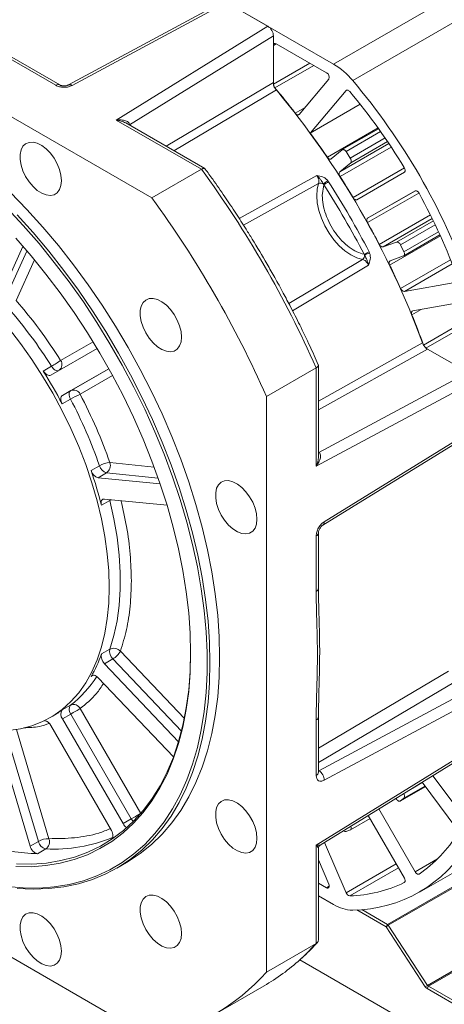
# Model space of a CAD drawing. Header units: inches. Extents: x 1434 to 8431, y -17820 to -4411.
# Tile 9 of 13: x 4898 to 4985, y -17582 to -17380. Entities that reach past the tile are written whole.
import ezdxf

# ---------------------------------------------------------------- set-up
doc = ezdxf.new("R2010")
doc.units = ezdxf.units.IN
doc.header["$MEASUREMENT"] = 0

msp = doc.modelspace()

# ---------------------------------------------------------------- linework, layer by layer
at = {"color": 8, "linetype": 'Continuous', "lineweight": 15}
for p, q in [((5099.5669, -17310.4554), (4962.671, -17389.4642)), ((4950.9076, -17385.2882), (4950.3416, -17385.6149)), ((4950.3416, -17393.5974), (4957.823, -17389.2795)), ((4958.6256, -17389.7427), (4950.6435, -17394.3495)), ((4928.3401, -17406.3286), (4950.3416, -17393.2605)), ((4950.9402, -17394.7582), (4929.9132, -17407.2365)), ((4965.2621, -17394.8813), (4965.4253, -17394.7871)), ((4954.8317, -17399.5245), (4956.7369, -17398.4249)), ((4957.9225, -17403.5755), (4968.1208, -17397.6896)), ((4968.1157, -17397.6831), (4957.9359, -17403.5583)), ((4920.8423, -17401.9125), (4920.7733, -17401.9615)), ((4920.8423, -17401.9125), (4920.8423, -17402.0012)), ((4961.398, -17408.5713), (4971.7982, -17402.5689)), ((4965.2265, -17407.403), (4972.3232, -17403.3072)), ((4973.2363, -17404.618), (4966.1033, -17408.7348)), ((4974.0176, -17405.7678), (4963.9371, -17411.5857)), ((4974.495, -17406.4835), (4964.0079, -17412.536)), ((4966.1841, -17409.7007), (4973.732, -17405.3444)), ((4966.6734, -17416.8397), (4977.2075, -17410.76)), ((4943.3187, -17421.1299), (4959.2409, -17412.3079)), ((4944.218, -17422.5322), (4959.6149, -17413.9484)), ((4980.1845, -17415.916), (4969.6502, -17421.9958)), ((4979.4416, -17415.4475), (4969.6616, -17421.092)), ((4972.0447, -17426.456), (4982.5311, -17420.4038)), ((4972.8322, -17426.9923), (4982.912, -17421.1748)), ((4983.1347, -17421.6314), (4975.5872, -17425.9873)), ((4976.3831, -17426.5401), (4983.5157, -17422.4235)), ((4984.5725, -17424.6969), (4974.1733, -17430.6988)), ((4984.1943, -17423.8698), (4977.0982, -17427.9653)), ((4899.8087, -17427.8172), (4895.4187, -17437.5238)), ((4901.3584, -17429.6538), (4897.5953, -17437.9741)), ((4968.6246, -17429.5536), (4953.4909, -17438.59)), ((4969.8582, -17430.6974), (4954.2545, -17440.07)), ((4976.4174, -17435.5111), (4986.6687, -17429.5946)), ((4977.1916, -17436.1304), (4987.0143, -17430.4613)), ((4980.6354, -17439.807), (4978.7253, -17440.9094)), ((4981.1132, -17447.1245), (4989.0911, -17442.5201)), ((4989.091, -17443.4464), (4981.6136, -17447.762)), ((4906.7156, -17450.276), (4913.3499, -17446.4429)), ((4959.5784, -17458.6298), (4980.9076, -17446.6633)), ((4981.9052, -17447.9304), (4959.5784, -17460.4454)), ((4916.579, -17451.968), (4908.7843, -17456.4715)), ((4917.3498, -17453.3712), (4910.7156, -17457.2042)), ((4959.5783, -17469.0946), (4959.6557, -17469.1393)), ((4959.5783, -17469.1746), (4959.6557, -17469.1393)), ((4916.8097, -17471.2545), (4925.8932, -17472.1516)), ((4916.1113, -17473.3645), (4926.7086, -17474.4111)), ((4916.7349, -17478.816), (4916.7713, -17478.9925)), ((4918.9745, -17509.9223), (4932.0762, -17523.7514)), ((4917.4101, -17511.5325), (4931.4786, -17526.3821)), ((4913.4801, -17514.8804), (4912.9672, -17515.1765)), ((4959.5783, -17529.8617), (4986.2415, -17514.0737)), ((4987.322, -17516.3879), (4959.5783, -17532.7997)), ((4897.6544, -17526.0091), (4904.3167, -17548.4298)), ((4959.5783, -17534.426), (4959.6557, -17534.4706)), ((4959.6557, -17534.4706), (4959.5783, -17534.5059)), ((4981.4765, -17537.7512), (4976.3831, -17540.6908)), ((4977.0982, -17540.0909), (4981.3786, -17537.6205)), ((4980.8489, -17536.9137), (4978.9164, -17538.0291)), ((4969.7866, -17543.6784), (4969.4907, -17543.8492)), ((4917.1432, -17548.542), (4917.0681, -17548.5854)), ((4975.5129, -17553.5966), (4965.2621, -17559.5127)), ((4979.3934, -17555.2362), (4983.9865, -17552.5853)), ((4966.0013, -17560.1576), (4975.9769, -17554.4003)), ((4961.2372, -17558.4982), (4961.8029, -17558.1717)), ((4977.2088, -17557.4216), (4977.1771, -17557.4399))]:
    msp.add_line(p, q, dxfattribs=at)
at = {"color": 7, "linetype": 'Continuous', "lineweight": 15}
for p, q in [((5104.0518, -17313.4989), (4966.5903, -17392.8341)), ((4823.1069, -17357.8879), (4925.4069, -17416.9298)), ((4939.8764, -17376.3084), (4962.671, -17389.4642)), ((4939.939, -17376.7115), (4908.2923, -17393.7436)), ((4909.0506, -17393.8459), (4940.7256, -17376.7985)), ((4940.7256, -17376.7985), (4949.2095, -17381.695)), ((4949.2095, -17381.695), (4918.0915, -17400.9543)), ((4920.8423, -17401.9125), (4950.3416, -17383.655)), ((4950.3416, -17393.2605), (4950.3416, -17383.655)), ((4961.2372, -17391.25), (4950.9073, -17385.2881)), ((4895.8694, -17388.129), (4905.7167, -17393.8123)), ((4906.5165, -17393.7332), (4896.6692, -17388.0499)), ((4955.601, -17399.7702), (4961.7103, -17392.5345)), ((4950.3416, -17393.2607), (4950.3416, -17393.5974)), ((4965.2621, -17394.8813), (4957.9359, -17403.5583)), ((4968.1293, -17397.7003), (4957.9027, -17403.6026)), ((4918.0915, -17400.9543), (4935.5892, -17411.0531)), ((4936.286, -17410.9145), (4920.0497, -17401.5438)), ((4971.9051, -17402.7184), (4964.4691, -17407.01)), ((4957.9027, -17403.6026), (4957.9225, -17403.5755)), ((4962.1836, -17408.922), (4964.4306, -17407.037)), ((4965.2265, -17407.403), (4966.1033, -17408.7348)), ((4966.1841, -17409.7007), (4963.9371, -17411.5857)), ((4935.5892, -17411.0531), (4925.4069, -17416.9298)), ((4967.4616, -17417.2815), (4977.1934, -17411.6589)), ((4960.3495, -17416.4165), (4960.6915, -17414.2101)), ((4960.6207, -17414.0654), (4960.6915, -17414.2101)), ((4961.6431, -17413.5861), (4961.4774, -17413.3593)), ((4979.3934, -17415.4694), (4969.6616, -17421.092)), ((4977.0597, -17428.8181), (4984.4953, -17424.5267)), ((4898.9846, -17426.8666), (4893.7216, -17438.5033)), ((4972.8322, -17426.9923), (4975.5872, -17425.9873)), ((4976.3831, -17426.5401), (4977.0982, -17427.9653)), ((4968.9363, -17428.4905), (4969.0262, -17428.6241)), ((4970.0661, -17428.2352), (4969.9524, -17427.9783)), ((4977.0173, -17428.8378), (4974.2623, -17429.8428)), ((4977.1916, -17436.1304), (4987.9581, -17434.192)), ((4988.2152, -17438.4423), (4978.897, -17440.12)), ((4904.6872, -17453.294), (4914.1787, -17447.8102)), ((4981.6136, -17447.762), (4981.9051, -17447.9302)), ((4990.2224, -17452.7306), (4981.9052, -17447.9304)), ((4959.5783, -17470.0088), (4959.5783, -17451.2578)), ((4903.1423, -17452.4619), (4904.8394, -17451.4825)), ((4916.5786, -17451.9672), (4907.0872, -17457.4509)), ((4948.9274, -17457.6685), (4959.1097, -17451.7918)), ((4959.1097, -17451.7918), (4959.1097, -17472.0001)), ((4990.2224, -17452.7306), (4959.6557, -17469.1393)), ((4959.1097, -17472.0001), (4991.3538, -17454.691)), ((4907.0872, -17457.4509), (4908.7843, -17456.4715)), ((4908.7327, -17458.2259), (4907.0357, -17459.2054)), ((4948.9274, -17457.6685), (4948.9274, -17575.8153)), ((4960.4568, -17484.0961), (4991.0356, -17465.2144)), ((4991.3538, -17464.4891), (4960.7475, -17483.3877)), ((4912.9672, -17472.881), (4914.6643, -17471.9016)), ((4914.4142, -17474.3439), (4916.1113, -17473.3645)), ((4914.4142, -17474.3439), (4927.1192, -17475.5988)), ((4916.7713, -17478.9925), (4915.0743, -17479.972)), ((4928.5276, -17479.9807), (4915.7131, -17478.7151)), ((4980.3128, -17559.3938), (5117.7743, -17480.0585)), ((4959.5783, -17497.0114), (4959.5783, -17485.6387)), ((4959.1097, -17486.2917), (4959.1097, -17497.6644)), ((4915.0743, -17510.5177), (4916.7713, -17509.5382)), ((4915.7131, -17512.512), (4917.4101, -17511.5325)), ((4915.7131, -17512.512), (4930.8874, -17528.5288)), ((4929.8359, -17531.6618), (4914.4142, -17515.3838)), ((4990.2224, -17518.0619), (4959.6557, -17534.4706)), ((4960.7475, -17536.4522), (4991.3538, -17520.0223)), ((4907.0357, -17522.0054), (4908.7327, -17521.0259)), ((4910.7156, -17521.7247), (4923.1352, -17543.236)), ((4904.5805, -17523.5736), (4905.1462, -17523.2471)), ((4907.0872, -17523.8193), (4908.7843, -17522.8399)), ((4907.0872, -17523.8193), (4919.5068, -17545.3306)), ((4908.7843, -17522.8399), (4921.2038, -17544.3512)), ((4959.1097, -17524.066), (4959.1097, -17535.4387)), ((4959.5783, -17534.7857), (4959.5783, -17523.413)), ((4917.1068, -17546.7172), (4904.6872, -17525.206)), ((4893.7216, -17527.3392), (4900.443, -17549.959)), ((4895.4187, -17526.3597), (4902.1401, -17548.9795)), ((4991.3538, -17529.8204), (4959.1097, -17549.7303)), ((4925.4069, -17589.4045), (4823.1069, -17530.3626)), ((4959.9548, -17549.7374), (4991.0356, -17530.5458)), ((4983.0103, -17535.5012), (4988.2152, -17542.4462)), ((4976.3447, -17540.7178), (4981.479, -17537.7545)), ((4987.9581, -17546.3998), (4980.809, -17536.8604)), ((4975.5872, -17540.3248), (4975.4749, -17540.1541)), ((4977.0982, -17540.0909), (4976.3831, -17540.6908)), ((4977.1934, -17556.5073), (4969.7815, -17543.6696)), ((4971.9444, -17542.3341), (4979.3934, -17555.2362)), ((4919.5068, -17545.3306), (4921.2038, -17544.3512)), ((4966.1456, -17546.6104), (4970.1463, -17544.3014)), ((4966.1033, -17546.6301), (4965.2265, -17546.9499)), ((5007.0911, -17546.7654), (4973.7157, -17566.0279)), ((4973.896, -17566.207), (5007.2715, -17546.9445)), ((4900.443, -17549.959), (4902.1401, -17548.9795)), ((4917.0681, -17548.5854), (4917.2649, -17548.4913)), ((4959.1097, -17549.7303), (4959.1097, -17569.9386)), ((4960.8468, -17549.1866), (4965.2621, -17559.5127)), ((4901.97, -17551.5225), (4903.6671, -17550.5431)), ((4959.5783, -17569.1666), (4959.5783, -17550.4157)), ((4918.2647, -17554.4703), (4920.2446, -17553.3276)), ((4961.7103, -17557.7597), (4959.5783, -17552.7737)), ((4959.5783, -17557.5407), (4961.2372, -17558.4982)), ((4962.671, -17561.9389), (4959.5783, -17560.154)), ((4981.9415, -17578.5402), (5015.3169, -17559.2777)), ((4982.1218, -17578.7192), (5015.4973, -17559.4567)), ((4967.4439, -17563.0613), (4973.4328, -17566.5178)), ((4968.4603, -17562.9948), (4973.7157, -17566.0279)), ((4973.7157, -17566.0279), (4973.4328, -17566.5178)), ((4973.4328, -17566.5178), (4973.896, -17566.207)), ((4973.4328, -17566.5178), (4981.4783, -17578.851)), ((4973.896, -17566.207), (4981.9415, -17578.5402)), ((4959.1097, -17569.9386), (4948.9274, -17575.8153)), ((4955.7502, -17573.2986), (4996.7278, -17596.9487)), ((4955.7503, -17573.2985), (4996.445, -17596.7853)), ((4938.2399, -17584.5073), (4948.4222, -17578.6306)), ((4981.4783, -17578.851), (4981.9415, -17578.5402)), ((4981.839, -17579.2091), (4982.1218, -17578.7192)), ((4981.839, -17579.2091), (4996.445, -17587.6389)), ((4996.7278, -17587.149), (4982.1218, -17578.7192))]:
    msp.add_line(p, q, dxfattribs=at)
at = {"color": 7, "linetype": 'Continuous', "lineweight": 15, "flags": 128}
for points in [[(4965.2621, -17394.8813), (4965.3273, -17394.8245), (4965.4063, -17394.7912), (4965.4966, -17394.7825), (4965.595, -17394.7987), (4965.6983, -17394.8393), (4965.8027, -17394.9029), (4965.9049, -17394.9873), (4966.0013, -17395.0896)], [(4955.601, -17399.7702), (4955.5329, -17399.8289), (4955.4497, -17399.862), (4955.3546, -17399.8684), (4955.2512, -17399.8477), (4955.1432, -17399.8008), (4955.0346, -17399.7294), (4954.9294, -17399.6362), (4954.8317, -17399.5245)], [(4906.8582, -17413.3925), (4906.759, -17412.282), (4906.4661, -17411.1088), (4905.9931, -17409.928), (4905.3622, -17408.7946), (4904.6029, -17407.7618), (4903.7506, -17406.8777), (4902.8453, -17406.1838), (4901.9292, -17405.7125), (4901.0452, -17405.4857), (4900.2347, -17405.5142), (4899.5354, -17405.7966), (4898.9802, -17406.3196), (4898.595, -17407.0589), (4898.3978, -17407.9799), (4898.3978, -17409.0394), (4898.595, -17410.188), (4898.9802, -17411.3719), (4899.5354, -17412.5358), (4900.2347, -17413.6253), (4901.0452, -17414.5894), (4901.9292, -17415.3831), (4902.8453, -17415.9691), (4903.7506, -17416.3202), (4904.6029, -17416.4199), (4905.3622, -17416.2636), (4905.9931, -17415.8585), (4906.4661, -17415.2236), (4906.759, -17414.3886), (4906.8582, -17413.3925)], [(4962.1836, -17408.922), (4962.1067, -17408.9672), (4962.0163, -17408.9859), (4961.9158, -17408.9774), (4961.8089, -17408.942), (4961.6997, -17408.8809), (4961.5921, -17408.7966), (4961.4903, -17408.6921), (4961.398, -17408.5713)], [(4964.4306, -17407.037), (4964.5088, -17406.9913), (4964.6008, -17406.9729), (4964.7031, -17406.9826), (4964.8118, -17407.0199), (4964.9227, -17407.0836), (4965.0315, -17407.171), (4965.1341, -17407.2788), (4965.2265, -17407.403)], [(4977.1771, -17410.7075), (4977.2525, -17410.8493), (4977.3093, -17410.9958), (4977.3453, -17411.1412), (4977.359, -17411.2794), (4977.3498, -17411.405), (4977.3181, -17411.5129), (4977.2653, -17411.5986), (4977.1934, -17411.6589)], [(4959.6149, -17413.9484), (4959.313, -17415.1382), (4959.2184, -17416.4872), (4959.334, -17417.9555), (4959.6562, -17419.4993), (4960.1757, -17421.0727), (4960.8768, -17422.6291), (4961.7388, -17424.1221), (4962.736, -17425.5074), (4963.8389, -17426.7438), (4965.0146, -17427.7946), (4966.2281, -17428.6284), (4967.4435, -17429.2206), (4968.6246, -17429.5536)], [(4939.3107, -17511.1917), (4939.2102, -17506.9583), (4938.9089, -17502.6219), (4938.4077, -17498.1959), (4937.7083, -17493.6941), (4936.8128, -17489.1303), (4935.7239, -17484.5187), (4934.445, -17479.8734), (4932.98, -17475.2089), (4931.3336, -17470.5396), (4929.5107, -17465.8798), (4927.5171, -17461.2441), (4925.3588, -17456.6467), (4923.0425, -17452.1019), (4920.5755, -17447.6236), (4917.9653, -17443.2258), (4915.22, -17438.922), (4912.3481, -17434.7255), (4909.3585, -17430.6493), (4906.2603, -17426.7061), (4903.0633, -17422.9079), (4899.7772, -17419.2666), (4896.4122, -17415.7933)], [(4967.4616, -17417.2815), (4967.3776, -17417.3129), (4967.2819, -17417.3175), (4967.178, -17417.2952), (4967.0698, -17417.2466), (4966.9613, -17417.1737), (4966.8565, -17417.0791), (4966.7593, -17416.9664), (4966.6734, -17416.8397)], [(4979.3934, -17415.4694), (4979.4815, -17415.4372), (4979.5821, -17415.4342), (4979.6913, -17415.4607), (4979.8047, -17415.5155), (4979.9175, -17415.5965), (4980.0254, -17415.7003), (4980.1239, -17415.8227), (4980.209, -17415.9589)], [(4895.7375, -17419.0583), (4899.0498, -17422.6015), (4902.2786, -17426.3065), (4905.4137, -17430.1619), (4908.4455, -17434.1557), (4911.3647, -17438.2756), (4914.1621, -17442.5089), (4916.8293, -17446.8425), (4919.3578, -17451.2629), (4921.74, -17455.7566), (4923.9684, -17460.3096), (4926.0361, -17464.9079), (4927.9368, -17469.5372), (4929.6646, -17474.1832), (4931.2141, -17478.8316), (4932.5806, -17483.4681), (4933.7598, -17488.0782), (4934.7481, -17492.6477), (4935.5425, -17497.1626), (4936.1403, -17501.6088), (4936.54, -17505.9726), (4936.7401, -17510.2405), (4936.7401, -17514.3993), (4936.54, -17518.4362), (4936.1403, -17522.3387), (4935.5425, -17526.0948), (4934.7481, -17529.6927), (4933.7598, -17533.1215), (4932.5806, -17536.3705), (4931.2141, -17539.4296), (4929.6646, -17542.2894), (4927.9368, -17544.9411), (4926.0361, -17547.3764), (4923.9684, -17549.5879), (4921.74, -17551.5687), (4919.3578, -17553.3127), (4916.8293, -17554.8145), (4914.1621, -17556.0694), (4911.3647, -17557.0736), (4908.4455, -17557.824), (4905.4137, -17558.3182), (4902.2786, -17558.5547), (4899.0498, -17558.5328), (4895.7375, -17558.2526)], [(4897.7973, -17420.4093), (4901.0834, -17424.0506), (4904.2804, -17427.8488), (4907.3786, -17431.792), (4910.3682, -17435.8682), (4913.2401, -17440.0647), (4915.9854, -17444.3685), (4918.5956, -17448.7663), (4921.0626, -17453.2445), (4923.3789, -17457.7894), (4925.5371, -17462.3868), (4927.5308, -17467.0225), (4929.3537, -17471.6823), (4931.0001, -17476.3516), (4932.4651, -17481.0161), (4933.7439, -17485.6614), (4934.8329, -17490.273), (4935.7284, -17494.8368), (4936.4278, -17499.3386), (4936.929, -17503.7646), (4937.2303, -17508.1009), (4937.3308, -17512.3344)], [(4969.6502, -17421.9958), (4969.5835, -17421.858), (4969.5344, -17421.7174), (4969.5049, -17421.5794), (4969.496, -17421.4489), (4969.508, -17421.3309), (4969.5406, -17421.2297), (4969.5924, -17421.1491), (4969.6616, -17421.092)], [(4933.371, -17510.3755), (4933.2709, -17506.271), (4932.971, -17502.0643), (4932.4721, -17497.7693), (4931.776, -17493.3998), (4930.8848, -17488.9701), (4929.8016, -17484.4947), (4928.5298, -17479.9882), (4927.0737, -17475.4652), (4925.4378, -17470.9406), (4923.6277, -17466.4291), (4921.6491, -17461.9453), (4919.5085, -17457.504), (4917.213, -17453.1196), (4914.77, -17448.8065), (4912.1875, -17444.5785), (4909.4738, -17440.4497), (4906.6379, -17436.4334), (4903.689, -17432.5428), (4900.6367, -17428.7904), (4897.491, -17425.1887)], [(4977.0982, -17427.9653), (4977.1595, -17428.1074), (4977.2016, -17428.2502), (4977.2229, -17428.3882), (4977.2226, -17428.5161), (4977.2006, -17428.6289), (4977.1579, -17428.7224), (4977.096, -17428.793), (4977.0173, -17428.8378)], [(4974.1733, -17430.6988), (4974.1149, -17430.5585), (4974.0753, -17430.418), (4974.056, -17430.2827), (4974.0577, -17430.1575), (4974.0805, -17430.0472), (4974.1233, -17429.9558), (4974.1847, -17429.8869), (4974.2623, -17429.8428)], [(4931.4995, -17445.4735), (4931.4004, -17444.3629), (4931.1074, -17443.1898), (4930.6345, -17442.0089), (4930.0035, -17440.8756), (4929.2442, -17439.8427), (4928.3919, -17438.9587), (4927.4866, -17438.2648), (4926.5705, -17437.7934), (4925.6865, -17437.5667), (4924.876, -17437.5952), (4924.1768, -17437.8776), (4923.6216, -17438.4006), (4923.2363, -17439.1399), (4923.0391, -17440.0608), (4923.0391, -17441.1204), (4923.2363, -17442.2689), (4923.6216, -17443.4529), (4924.1768, -17444.6168), (4924.876, -17445.7063), (4925.6865, -17446.6704), (4926.5705, -17447.464), (4927.4866, -17448.0501), (4928.3919, -17448.4012), (4929.2442, -17448.5009), (4930.0035, -17448.3445), (4930.6345, -17447.9395), (4931.1074, -17447.3046), (4931.4004, -17446.4696), (4931.4995, -17445.4735)], [(4978.7253, -17440.9094), (4978.6774, -17440.7689), (4978.6492, -17440.6312), (4978.6417, -17440.5015), (4978.655, -17440.3844), (4978.6889, -17440.2844), (4978.7419, -17440.2052), (4978.8121, -17440.1497), (4978.897, -17440.12)], [(4896.0358, -17443.6075), (4898.4802, -17446.7822), (4900.812, -17450.0847), (4903.02, -17453.4988), (4905.0934, -17457.0078), (4907.0221, -17460.5948), (4908.7967, -17464.2421), (4910.4085, -17467.9321), (4911.8496, -17471.6467), (4913.1132, -17475.3679), (4914.1929, -17479.0775), (4915.0836, -17482.7575), (4915.7809, -17486.3899), (4916.2814, -17489.9571), (4916.5827, -17493.4416), (4916.6833, -17496.8264), (4916.6833, -17496.8264)], [(4903.1423, -17452.4619), (4903.3146, -17452.7048), (4903.5071, -17452.9196), (4903.713, -17453.0988), (4903.9249, -17453.236), (4904.1356, -17453.3265), (4904.3375, -17453.3669), (4904.5236, -17453.356), (4904.6872, -17453.294)], [(4908.7327, -17458.2259), (4908.6085, -17457.9553), (4908.5187, -17457.6811), (4908.4664, -17457.4132), (4908.4535, -17457.1609), (4908.4805, -17456.9332), (4908.5464, -17456.738), (4908.6489, -17456.5823), (4908.7843, -17456.4715)], [(4907.0872, -17457.4509), (4906.9518, -17457.5617), (4906.8493, -17457.7175), (4906.7834, -17457.9126), (4906.7565, -17458.1404), (4906.7694, -17458.3927), (4906.8216, -17458.6606), (4906.9114, -17458.9347), (4907.0357, -17459.2054)], [(4946.9635, -17482.8568), (4946.8643, -17481.7462), (4946.5713, -17480.5731), (4946.0984, -17479.3923), (4945.4674, -17478.2589), (4944.7081, -17477.2261), (4943.8558, -17476.342), (4942.9505, -17475.6481), (4942.0344, -17475.1767), (4941.1504, -17474.95), (4940.3399, -17474.9785), (4939.6407, -17475.2609), (4939.0855, -17475.7839), (4938.7003, -17476.5232), (4938.503, -17477.4441), (4938.503, -17478.5037), (4938.7003, -17479.6523), (4939.0855, -17480.8362), (4939.6407, -17482.0001), (4940.3399, -17483.0896), (4941.1504, -17484.0537), (4942.0344, -17484.8473), (4942.9505, -17485.4334), (4943.8558, -17485.7845), (4944.7081, -17485.8842), (4945.4674, -17485.7279), (4946.0984, -17485.3228), (4946.5713, -17484.6879), (4946.8643, -17483.8529), (4946.9635, -17482.8568)], [(4915.7131, -17478.7151), (4915.5253, -17478.7214), (4915.3595, -17478.7789), (4915.2213, -17478.8855), (4915.1158, -17479.0375), (4915.0466, -17479.2294), (4915.0161, -17479.4546), (4915.0254, -17479.705), (4915.0743, -17479.972)], [(4916.7713, -17509.5382), (4917.6259, -17506.7213), (4918.2707, -17503.7207), (4918.7025, -17500.552), (4918.919, -17497.2319), (4918.919, -17493.7778), (4918.7025, -17490.2079), (4918.2707, -17486.5408), (4917.6259, -17482.7958), (4916.7713, -17478.9925)], [(4916.6833, -17496.8264), (4916.5827, -17500.0952), (4916.2814, -17503.2319), (4915.7809, -17506.2213), (4915.0836, -17509.0488), (4914.1929, -17511.7007), (4913.1132, -17514.164), (4911.8496, -17516.4267), (4910.4085, -17518.4778), (4908.7967, -17520.3073), (4907.0221, -17521.9063), (4905.0934, -17523.2669), (4903.02, -17524.3827), (4900.812, -17525.2481), (4898.4802, -17525.8589), (4896.0358, -17526.2122)], [(4897.491, -17554.1463), (4900.6367, -17554.1756), (4903.689, -17553.9465), (4906.6379, -17553.4597), (4909.4738, -17552.7169), (4912.1875, -17551.7204), (4914.77, -17550.4735), (4917.213, -17548.9803), (4919.5085, -17547.2456), (4921.6491, -17545.2751), (4923.6277, -17543.0752), (4925.4378, -17540.6531), (4927.0737, -17538.0167), (4928.5298, -17535.1746), (4929.8016, -17532.1361), (4930.8848, -17528.911), (4931.776, -17525.51), (4932.4721, -17521.944), (4932.971, -17518.2248), (4933.2709, -17514.3644), (4933.371, -17510.3755)], [(4897.6564, -17553.6181), (4900.7876, -17553.6473), (4903.8258, -17553.4192), (4906.7611, -17552.9347), (4909.5839, -17552.1953), (4912.2851, -17551.2034), (4914.8557, -17549.9622), (4917.2875, -17548.4759), (4919.5724, -17546.7492), (4921.7031, -17544.7878), (4923.6726, -17542.598), (4925.4744, -17540.1871), (4927.1027, -17537.5628), (4928.5522, -17534.7339), (4929.8181, -17531.7093), (4930.8963, -17528.4991), (4931.7833, -17525.1138), (4932.4762, -17521.5642), (4932.9728, -17517.8621), (4933.2714, -17514.0195), (4933.371, -17510.049)], [(4920.2446, -17553.3276), (4920.5755, -17553.1339), (4923.0425, -17551.5033), (4925.3588, -17549.632), (4927.5171, -17547.5259), (4929.5107, -17545.1914), (4931.3336, -17542.6358), (4932.98, -17539.867), (4934.445, -17536.8934), (4935.7239, -17533.7244), (4936.8128, -17530.3696), (4937.7083, -17526.8396), (4938.4077, -17523.1451), (4938.9089, -17519.2976), (4939.2102, -17515.309), (4939.3107, -17511.1917)], [(4937.3308, -17512.3344), (4937.2303, -17516.4517), (4936.929, -17520.4403), (4936.4278, -17524.2878), (4935.7284, -17527.9823), (4934.8329, -17531.5123), (4933.7439, -17534.8671), (4932.4651, -17538.0361), (4931.0001, -17541.0096), (4929.3537, -17543.7785), (4927.5308, -17546.3341), (4925.5371, -17548.6686), (4923.3789, -17550.7747), (4921.0626, -17552.646), (4918.5956, -17554.2765), (4915.9854, -17555.6615), (4913.2401, -17556.7964), (4910.3682, -17557.6778), (4907.3786, -17558.3031), (4904.2804, -17558.6702), (4901.0834, -17558.778), (4897.7973, -17558.6262)], [(4914.4142, -17515.3838), (4914.2112, -17515.1945), (4914.0001, -17515.0455), (4913.7884, -17514.9423), (4913.5834, -17514.8883), (4913.3925, -17514.8855), (4913.2223, -17514.9341), (4913.0788, -17515.0322), (4912.9672, -17515.1765)], [(4908.7843, -17522.8399), (4909.0204, -17522.7036), (4909.2781, -17522.5548), (4909.5477, -17522.3992), (4909.8186, -17522.2428), (4910.0805, -17522.0915), (4910.3234, -17521.9513), (4910.5378, -17521.8274), (4910.7156, -17521.7247)], [(4946.9635, -17548.36), (4946.8643, -17547.2494), (4946.5713, -17546.0763), (4946.0984, -17544.8954), (4945.4674, -17543.7621), (4944.7081, -17542.7292), (4943.8558, -17541.8452), (4942.9505, -17541.1513), (4942.0344, -17540.6799), (4941.1504, -17540.4532), (4940.3399, -17540.4817), (4939.6407, -17540.7641), (4939.0855, -17541.2871), (4938.7003, -17542.0264), (4938.503, -17542.9473), (4938.503, -17544.0069), (4938.7003, -17545.1555), (4939.0855, -17546.3394), (4939.6407, -17547.5033), (4940.3399, -17548.5928), (4941.1504, -17549.5569), (4942.0344, -17550.3505), (4942.9505, -17550.9366), (4943.8558, -17551.2877), (4944.7081, -17551.3874), (4945.4674, -17551.231), (4946.0984, -17550.826), (4946.5713, -17550.1911), (4946.8643, -17549.3561), (4946.9635, -17548.36)], [(4976.3831, -17540.6908), (4976.305, -17540.7365), (4976.2129, -17540.7549), (4976.1106, -17540.7452), (4976.0019, -17540.7078), (4975.891, -17540.6442), (4975.7822, -17540.5568), (4975.6796, -17540.449), (4975.5872, -17540.3248)], [(4921.2038, -17544.3512), (4921.4399, -17544.2149), (4921.6977, -17544.0661), (4921.9672, -17543.9105), (4922.2381, -17543.7541), (4922.5001, -17543.6028), (4922.7429, -17543.4626), (4922.9574, -17543.3387), (4923.1352, -17543.236)], [(4966.2311, -17545.8619), (4966.2454, -17545.8997), (4966.2876, -17546.0425), (4966.3089, -17546.1804), (4966.3085, -17546.3083), (4966.2866, -17546.4212), (4966.2438, -17546.5147), (4966.1819, -17546.5852), (4966.1033, -17546.6301)], [(4917.0681, -17548.5854), (4917.2207, -17548.4771), (4917.336, -17548.3159), (4917.4094, -17548.1084), (4917.4378, -17547.8631), (4917.4201, -17547.5898), (4917.357, -17547.2999), (4917.2512, -17547.005), (4917.1068, -17546.7172)], [(4980.209, -17555.6881), (4980.1239, -17555.7261), (4980.0254, -17555.7348), (4979.9175, -17555.7141), (4979.8047, -17555.6648), (4979.6913, -17555.5888), (4979.5821, -17555.4892), (4979.4815, -17555.3701), (4979.3934, -17555.2362)], [(4961.2372, -17558.4982), (4961.3875, -17558.5614), (4961.527, -17558.5732), (4961.6457, -17558.5326), (4961.735, -17558.4426), (4961.7885, -17558.3096), (4961.8024, -17558.1432), (4961.7757, -17557.9554), (4961.7103, -17557.7597)], [(4977.1934, -17556.5073), (4977.2653, -17556.6505), (4977.3181, -17556.7973), (4977.3498, -17556.9417), (4977.359, -17557.0778), (4977.3453, -17557.2003), (4977.3093, -17557.3041), (4977.2525, -17557.385), (4977.1771, -17557.4399)], [(4931.4995, -17567.8935), (4931.4004, -17566.7829), (4931.1074, -17565.6098), (4930.6345, -17564.4289), (4930.0035, -17563.2956), (4929.2442, -17562.2627), (4928.3919, -17561.3787), (4927.4866, -17560.6848), (4926.5705, -17560.2134), (4925.6865, -17559.9867), (4924.876, -17560.0152), (4924.1768, -17560.2975), (4923.6216, -17560.8206), (4923.2363, -17561.5599), (4923.0391, -17562.4808), (4923.0391, -17563.5404), (4923.2363, -17564.6889), (4923.6216, -17565.8729), (4924.1768, -17567.0368), (4924.876, -17568.1263), (4925.6865, -17569.0904), (4926.5705, -17569.884), (4927.4866, -17570.4701), (4928.3919, -17570.8212), (4929.2442, -17570.9209), (4930.0035, -17570.7645), (4930.6345, -17570.3595), (4931.1074, -17569.7246), (4931.4004, -17568.8896), (4931.4995, -17567.8935)], [(4906.8582, -17571.5312), (4906.759, -17570.4206), (4906.4661, -17569.2475), (4905.9931, -17568.0666), (4905.3622, -17566.9333), (4904.6029, -17565.9005), (4903.7506, -17565.0164), (4902.8453, -17564.3225), (4901.9292, -17563.8511), (4901.0452, -17563.6244), (4900.2347, -17563.6529), (4899.5354, -17563.9353), (4898.9802, -17564.4583), (4898.595, -17565.1976), (4898.3978, -17566.1185), (4898.3978, -17567.1781), (4898.595, -17568.3267), (4898.9802, -17569.5106), (4899.5354, -17570.6745), (4900.2347, -17571.764), (4901.0452, -17572.7281), (4901.9292, -17573.5217), (4902.8453, -17574.1078), (4903.7506, -17574.4589), (4904.6029, -17574.5586), (4905.3622, -17574.4023), (4905.9931, -17573.9972), (4906.4661, -17573.3623), (4906.759, -17572.5273), (4906.8582, -17571.5312)]]:
    msp.add_lwpolyline(points, dxfattribs=at)
at = {"color": 8, "linetype": 'Continuous', "lineweight": 15, "flags": 128}
for points in [[(4904.8394, -17451.4825), (4905.0117, -17451.7254), (4905.2041, -17451.9402), (4905.41, -17452.1194), (4905.622, -17452.2566), (4905.8327, -17452.347), (4906.0346, -17452.3875), (4906.2207, -17452.3765), (4906.3569, -17452.3293)], [(4916.7713, -17478.9925), (4917.0126, -17478.869), (4917.0595, -17478.848)], [(4955.8178, -17573.2376), (4956.6677, -17572.449), (4959.1097, -17569.9386)]]:
    msp.add_lwpolyline(points, dxfattribs=at)
at = {"color": 7, "linetype": 'Continuous', "lineweight": 15}
for centre, radius, start, end in [((4950.6865, -17385.5589), 0.3494, 50.816012, 189.220336), ((4954.8047, -17402.5768), 15.2912, 39.579131, 59.040104), ((4960.7539, -17392.1573), 1.0281, 338.476819, 61.958579), ((4951.575, -17393.539), 1.2348, 182.710276, 221.027971), ((4823.7172, -17501.3546), 166.0132, 37.834714, 40.132518), ((4863.8166, -17479.6572), 134.5388, 19.808917, 40.191092), ((4816.4631, -17507.002), 175.1649, 20.149306, 39.850698), ((4868.1606, -17476.9097), 127.5435, 31.268953, 39.904329), ((4817.2117, -17506.2876), 174.1785, 34.125822, 36.124282), ((4958.1619, -17403.7496), 0.2961, 139.748327, 143.974983), ((4965.5106, -17409.2707), 0.799, 327.445583, 42.122963), ((4757.7456, -17540.8903), 220.1954, 23.868172, 36.131835), ((4964.6008, -17412.014), 0.7899, 147.157806, 221.363955), ((4814.1601, -17508.3196), 177.845, 30.956007, 32.586938), ((4960.0239, -17414.8147), 0.9579, 51.457968, 115.270653), ((4943.8197, -17392.8106), 27.0932, 308.324808, 310.672829), ((4966.4156, -17421.9033), 9.5892, 119.847876, 126.65113), ((4811.6146, -17509.7999), 178.2292, 27.327827, 32.672187), ((4747.5633, -17546.767), 220.1954, 23.868172, 36.131835), ((4868.3496, -17477.2787), 127.5643, 20.096457, 28.730944), ((4814.1913, -17508.3252), 177.8208, 27.413108, 29.044292), ((4972.7927, -17426.2039), 0.7894, 198.625141, 272.866598), ((4975.6231, -17426.785), 0.7985, 17.864564, 92.578824), ((4968.0792, -17428.7664), 0.9576, 304.714054, 8.54951), ((4965.1088, -17419.6343), 9.6479, 293.37323, 300.134998), ((4978.8799, -17453.389), 26.6533, 109.310349, 111.697105), ((4817.2995, -17506.7846), 174.3514, 24.128991, 25.873971), ((4977.2632, -17435.2475), 0.8859, 197.311639, 265.363272), ((4822.7217, -17503.0856), 96.9856, 32.145457, 40.959826), ((4824.9239, -17503.568), 166.0751, 19.868776, 22.165943), ((4893.2669, -17431.4239), 23.1575, 299.982294, 305.503578), ((4817.6442, -17506.32), 101.0476, 27.791895, 32.20817), ((4920.3967, -17478.4268), 23.3265, 114.520738, 120.001969), ((4909.376, -17457.8236), 1.4759, 24.81587, 113.634864), ((4822.9657, -17503.5498), 97.0064, 19.041261, 27.854355), ((4917.141, -17476.2329), 4.9895, 93.80708, 119.761315), ((4915.0249, -17471.8343), 1.8766, 305.373995, 17.996679), ((4831.0389, -17501.0843), 86.6468, 14.102639, 18.995696), ((4914.9812, -17472.336), 2.0865, 195.142726, 254.230948), ((4916.6783, -17471.3565), 2.0865, 195.142726, 254.230948), ((4918.9263, -17509.9474), 2.1935, 169.249218, 226.274164), ((4917.5977, -17511.3087), 1.9539, 45.201703, 115.021777), ((4915.2732, -17507.8916), 4.2217, 300.409437, 331.248677), ((4888.0124, -17501.0841), 28.659, 330.546003, 340.7819), ((4917.2292, -17510.9268), 2.1935, 169.249218, 226.274164), ((4895.416, -17506.3823), 19.4705, 299.982915, 306.640049), ((4908.23, -17522.8792), 1.4798, 143.810404, 219.445503), ((4909.927, -17521.8997), 1.4798, 143.810404, 219.445503), ((4909.3493, -17522.4392), 1.5419, 27.606215, 113.56881), ((4903.1395, -17525.8752), 1.6862, 23.38557, 81.505755), ((4958.3604, -17536.4759), 2.3872, 0.569048, 57.141614), ((4976.4452, -17539.6677), 0.7782, 327.0489, 38.774003), ((4921.5435, -17544.2064), 2.3264, 208.898301, 236.710501), ((4965.1247, -17546.4141), 0.5454, 223.485215, 280.763555), ((4964.5607, -17532.8207), 27.7091, 304.384085, 328.344697), ((4902.4644, -17549.5123), 2.0701, 192.461629, 256.185235), ((4904.2262, -17552.6554), 4.2266, 88.773227, 119.575534), ((4904.1614, -17548.5328), 2.0701, 192.461629, 256.185235), ((4902.6037, -17549.0597), 1.8251, 305.636052, 20.19106), ((4966.3548, -17535.2084), 27.8855, 270.483863, 329.551342), ((4903.4614, -17509.2034), 42.3454, 260.736922, 267.981653), ((4965.1874, -17532.4737), 27.6959, 271.684056, 295.652124), ((4966.1658, -17559.2231), 0.9489, 197.772741, 260.017241), ((4966.7078, -17555.4613), 7.6325, 238.068906, 269.117378), ((4973.4226, -17566.5034), 0.5586, 32.050776, 58.350097), ((4926.8567, -17541.2892), 43.1213, 300.007417, 312.192247), ((4916.4812, -17546.8063), 43.5233, 281.834046, 318.201193), ((4982.415, -17578.2437), 0.5586, 212.050922, 238.347709), ((4982.4253, -17578.258), 1.1173, 212.05166, 238.346535)]:
    msp.add_arc(centre, radius, start, end, dxfattribs=at)
at = {"color": 8, "linetype": 'Continuous', "lineweight": 15}
for centre, radius, start, end in [((4906.183, -17394.447), 0.7875, 64.623323, 126.300894), ((4908.5836, -17394.4484), 0.7623, 52.220084, 112.667472), ((4905.5002, -17451.1282), 1.4845, 308.399884, 35.037889), ((4959.9927, -17483.4912), 0.7619, 307.138942, 7.80919), ((4958.7941, -17485.5711), 0.7866, 293.654421, 355.505109), ((4958.7779, -17496.9316), 0.8044, 294.363259, 354.304092), ((4895.6882, -17503.7393), 21.6561, 307.038263, 328.298341), ((4958.7778, -17523.3331), 0.8045, 294.364619, 354.297306), ((4958.7779, -17534.7059), 0.8044, 294.363259, 354.304092), ((4923.4506, -17543.0686), 2.5871, 209.72096, 224.569624), ((4905.1719, -17517.8125), 32.7651, 267.367706, 291.871139)]:
    msp.add_arc(centre, radius, start, end, dxfattribs=at)
at = {"color": 7, "linetype": 'Continuous', "lineweight": 15}
msp.add_ellipse((4949.2095, -17383.0016), major_axis=(-0.8008, 1.3858), ratio=0.57745275, start_param=3.9266477, end_param=5.49744403, dxfattribs=at)
for points, knots in [([(4905.7167, -17393.8123), (4905.9484, -17393.92), (4906.43, -17394.1437), (4907.3709, -17394.2514), (4908.3178, -17394.1627), (4908.8125, -17393.9488), (4909.0506, -17393.8459)], [0, 0, 0, 0, 0.24055895, 0.5000021, 0.75944756, 1, 1, 1, 1]), ([(4907.4138, -17393.9247), (4907.2852, -17393.9192), (4907.1051, -17393.9116), (4906.8731, -17393.8667), (4906.7098, -17393.8214), (4906.5788, -17393.7681), (4906.538, -17393.744), (4906.5221, -17393.7347)], [0, 0, 0, 0, 0.33191353, 0.46454235, 0.67014795, 0.87125457, 1, 1, 1, 1]), ([(4908.2893, -17393.7446), (4908.2865, -17393.7463), (4908.26, -17393.7627), (4908.1445, -17393.8126), (4907.9643, -17393.865), (4907.7233, -17393.9126), (4907.531, -17393.9201), (4907.4138, -17393.9247)], [0, 0, 0, 0, 0.02936941, 0.27681039, 0.47849798, 0.682271, 1, 1, 1, 1]), ([(4950.9402, -17394.7582), (4950.8338, -17394.6149), (4950.6211, -17394.3284), (4950.4149, -17393.8271), (4950.3454, -17393.4687), (4950.3422, -17393.2908), (4950.3416, -17393.2605)], [0, 0, 0, 0, 0.31205953, 0.6241283, 0.93612276, 1, 1, 1, 1]), ([(4918.0915, -17400.9543), (4918.4314, -17400.9282), (4919.1035, -17400.8764), (4919.8884, -17401.0135), (4920.3906, -17401.2356), (4920.6495, -17401.4355), (4920.8118, -17401.6621), (4920.8324, -17401.8312), (4920.8423, -17401.9125)], [0, 0, 0, 0, 0.29583576, 0.58496178, 0.71295622, 0.82164075, 0.91429657, 1, 1, 1, 1]), ([(4936.3447, -17411.0088), (4936.3309, -17410.9749), (4936.2996, -17410.8975), (4936.1645, -17410.87), (4935.9978, -17410.879), (4935.8035, -17410.9389), (4935.6599, -17411.0154), (4935.5892, -17411.0531)], [0, 0, 0, 0, 0.170560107, 0.388760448, 0.599325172, 0.802855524, 1, 1, 1, 1]), ([(4949.0418, -17430.4844), (4948.0361, -17428.7709), (4946.6304, -17426.3762), (4944.472, -17422.9081), (4942.6079, -17419.9982), (4940.3221, -17416.5793), (4938.2339, -17413.5598), (4936.871, -17411.6979), (4936.359, -17410.9985)], [0, 0, 0, 0, 0.25525206, 0.35672779, 0.52538467, 0.70014786, 0.88735753, 1, 1, 1, 1]), ([(4959.2409, -17412.3079), (4959.637, -17412.3802), (4960.2304, -17412.4886), (4961.0072, -17412.8791), (4961.3207, -17413.1993), (4961.4774, -17413.3593)], [0, 0, 0, 0, 0.501087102, 0.750642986, 1, 1, 1, 1]), ([(4959.6149, -17413.9484), (4959.6413, -17413.836), (4959.6941, -17413.6112), (4959.6388, -17413.1826), (4959.4935, -17412.7309), (4959.3251, -17412.4488), (4959.2409, -17412.3079)], [0, 0, 0, 0, 0.25017941, 0.50026946, 0.75022293, 1, 1, 1, 1]), ([(4959.2409, -17412.3079), (4959.4283, -17412.4931), (4959.7762, -17412.8371), (4960.1932, -17413.4047), (4960.4626, -17413.821), (4960.6207, -17414.0654)], [0, 0, 0, 0, 0.32505929, 0.60365772, 1, 1, 1, 1]), ([(4960.6915, -17414.2101), (4962.149, -17416.542), (4965.064, -17421.2058), (4967.6455, -17426.0623), (4968.9363, -17428.4905)], [0, 0, 0, 0, 0.50000032, 1, 1, 1, 1]), ([(4968.9363, -17428.4905), (4968.4452, -17428.3567), (4967.4489, -17428.0852), (4965.8821, -17427.1072), (4964.3789, -17425.7673), (4963.027, -17424.1209), (4961.8839, -17422.2591), (4961.0155, -17420.2642), (4960.4537, -17418.2491), (4960.3839, -17417.0216), (4960.3495, -17416.4165)], [0, 0, 0, 0, 0.12322683, 0.2499999, 0.37677204, 0.49999973, 0.6232267, 0.74999988, 0.87677264, 1, 1, 1, 1]), ([(4969.0262, -17428.6241), (4969.1587, -17428.8831), (4969.3845, -17429.3244), (4969.6674, -17429.969), (4969.7914, -17430.4424), (4969.8582, -17430.6974)], [0, 0, 0, 0, 0.39618824, 0.6747484, 1, 1, 1, 1]), ([(4970.0661, -17428.2352), (4970.1261, -17428.45), (4970.2468, -17428.882), (4970.1966, -17429.75), (4969.9935, -17430.3187), (4969.8582, -17430.6974)], [0, 0, 0, 0, 0.24830705, 0.49945183, 1, 1, 1, 1]), ([(4959.5463, -17451.1532), (4958.9729, -17449.8705), (4957.7508, -17447.1373), (4955.8435, -17443.186), (4954.0195, -17439.5753), (4952.3051, -17436.3251), (4950.6996, -17433.3847), (4949.5661, -17431.4016), (4949.0418, -17430.4844)], [0, 0, 0, 0, 0.18289733, 0.38974696, 0.56815064, 0.70568099, 0.86387332, 1, 1, 1, 1]), ([(4969.8582, -17430.6974), (4969.7781, -17430.5539), (4969.6179, -17430.2669), (4969.2991, -17429.9152), (4968.9559, -17429.6533), (4968.735, -17429.5868), (4968.6246, -17429.5536)], [0, 0, 0, 0, 0.25007636, 0.50008878, 0.75008061, 1, 1, 1, 1]), ([(4897.5953, -17437.9741), (4899.2142, -17439.9106), (4902.4521, -17443.7835), (4905.2945, -17448.1118), (4906.7156, -17450.276)], [0, 0, 0, 0, 0.49999966, 1, 1, 1, 1]), ([(4981.9052, -17447.9304), (4981.778, -17447.8425), (4981.5236, -17447.6669), (4981.186, -17447.2467), (4980.9949, -17446.8934), (4980.9203, -17446.6967), (4980.9076, -17446.6633)], [0, 0, 0, 0, 0.31206971, 0.62412749, 0.93612913, 1, 1, 1, 1]), ([(4959.1097, -17451.7918), (4959.1777, -17451.7494), (4959.3158, -17451.6634), (4959.4649, -17451.5252), (4959.556, -17451.3854), (4959.5998, -17451.2554), (4959.5491, -17451.1902), (4959.5271, -17451.162)], [0, 0, 0, 0, 0.19782563, 0.40205062, 0.61333881, 0.83227165, 1, 1, 1, 1]), ([(4910.7156, -17457.2042), (4911.8793, -17459.5171), (4914.2066, -17464.1429), (4915.942, -17468.884), (4916.8097, -17471.2545)], [0, 0, 0, 0, 0.499999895, 1, 1, 1, 1]), ([(4959.6557, -17469.1393), (4959.7211, -17469.1884), (4959.8572, -17469.2908), (4959.9722, -17469.5445), (4960.0158, -17469.8686), (4959.957, -17470.4145), (4959.6833, -17471.1627), (4959.3024, -17471.7188), (4959.1097, -17472.0001)], [0, 0, 0, 0, 0.08569994, 0.17836127, 0.28703724, 0.4150378, 0.70416249, 1, 1, 1, 1]), ([(4960.7475, -17483.3877), (4960.5394, -17483.5423), (4960.1067, -17483.8638), (4959.5564, -17484.6394), (4959.1793, -17485.5082), (4959.1323, -17486.0372), (4959.1097, -17486.2917)], [0, 0, 0, 0, 0.24055277, 0.49999997, 0.75944552, 1, 1, 1, 1]), ([(4959.5798, -17485.6315), (4959.5794, -17485.6229), (4959.5778, -17485.5879), (4959.5928, -17485.4548), (4959.638, -17485.2708), (4959.7171, -17485.0393), (4959.8065, -17484.8695), (4959.8609, -17484.7663)], [0, 0, 0, 0, 0.076651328, 0.31251458, 0.504294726, 0.698702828, 1, 1, 1, 1]), ([(4959.8609, -17484.7663), (4959.9298, -17484.6577), (4960.0263, -17484.5056), (4960.1813, -17484.3271), (4960.3015, -17484.2089), (4960.4058, -17484.1274), (4960.4422, -17484.1064), (4960.453, -17484.1002)], [0, 0, 0, 0, 0.34719548, 0.4859199, 0.70102831, 0.91142931, 1, 1, 1, 1]), ([(4921.2088, -17495.5205), (4921.1588, -17497.2653), (4921.0589, -17500.7561), (4920.3083, -17505.5947), (4919.419, -17508.4801), (4918.9745, -17509.9223)], [0, 0, 0, 0, 0.333245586, 0.66674424, 1, 1, 1, 1]), ([(4959.1097, -17497.6644), (4959.1233, -17498.897), (4959.1511, -17501.4267), (4959.2786, -17505.1348), (4959.3602, -17508.8632), (4959.3604, -17512.5555), (4959.2789, -17516.3621), (4959.1521, -17520.2185), (4959.1237, -17522.8), (4959.1097, -17524.066)], [0, 0, 0, 0, 0.14092185, 0.28920456, 0.42989702, 0.56992833, 0.70860234, 0.85708828, 1, 1, 1, 1]), ([(4959.5783, -17523.413), (4959.5944, -17522.0497), (4959.6232, -17519.5935), (4959.7303, -17516.246), (4959.7975, -17513.4458), (4959.8272, -17511.1155), (4959.8257, -17508.9347), (4959.7958, -17506.6733), (4959.7288, -17503.9625), (4959.6205, -17500.6862), (4959.5931, -17498.299), (4959.5783, -17497.0114)], [0, 0, 0, 0, 0.15425052, 0.27791092, 0.37518109, 0.46800621, 0.54095861, 0.62252899, 0.72644039, 0.85244728, 1, 1, 1, 1]), ([(4959.1097, -17535.4387), (4959.1323, -17535.6671), (4959.1793, -17536.1419), (4959.5564, -17536.5753), (4960.1067, -17536.7158), (4960.5394, -17536.5378), (4960.7475, -17536.4522)], [0, 0, 0, 0, 0.24055299, 0.49999935, 0.75944712, 1, 1, 1, 1]), ([(4959.5803, -17534.8381), (4959.5806, -17534.841), (4959.5813, -17534.8478), (4959.5803, -17534.8038), (4959.5798, -17534.7785)], [0, 0, 0, 0, 0.42532323, 1, 1, 1, 1]), ([(4959.5783, -17550.4157), (4959.5833, -17550.3481), (4959.5933, -17550.2112), (4959.6743, -17550.0197), (4959.7949, -17549.8529), (4959.9042, -17549.7742), (4959.9577, -17549.7356)], [0, 0, 0, 0, 0.24933224, 0.50462098, 0.75748917, 1, 1, 1, 1]), ([(4955.9835, -17573.0844), (4956.602, -17572.5289), (4957.7724, -17571.4776), (4958.8367, -17570.2809), (4959.3385, -17569.7166)], [0, 0, 0, 0, 0.52851078, 1, 1, 1, 1]), ([(4959.5766, -17569.1665), (4959.5715, -17569.2446), (4959.5612, -17569.4023), (4959.4632, -17569.6148), (4959.3162, -17569.801), (4959.1778, -17569.8932), (4959.1097, -17569.9386)], [0, 0, 0, 0, 0.25244609, 0.50996743, 0.75888837, 1, 1, 1, 1])]:
    msp.add_open_spline(points, degree=3, knots=knots, dxfattribs=at)
at = {"color": 8, "linetype": 'Continuous', "lineweight": 15}
for points, knots in [([(4920.0497, -17401.5439), (4919.7416, -17401.3978), (4919.118, -17401.1022), (4918.4363, -17401.004), (4918.0915, -17400.9543)], [0, 0, 0, 0, 0.49410226, 1, 1, 1, 1]), ([(4959.1097, -17472.0001), (4959.2391, -17471.6766), (4959.495, -17471.0369), (4959.5508, -17470.3488), (4959.5783, -17470.0088)], [0, 0, 0, 0, 0.5057388, 1, 1, 1, 1]), ([(4919.0821, -17479.0478), (4919.4866, -17480.8325), (4920.3345, -17484.5735), (4921.0577, -17490.1114), (4921.1585, -17493.7179), (4921.2088, -17495.5205)], [0, 0, 0, 0, 0.31333131, 0.65679055, 1, 1, 1, 1]), ([(4915.5157, -17516.5465), (4915.0481, -17517.2607), (4913.6977, -17519.3234), (4911.8945, -17520.7755), (4910.7156, -17521.7247)], [0, 0, 0, 0, 0.34625381, 1, 1, 1, 1]), ([(4904.3565, -17524.7621), (4903.701, -17524.9959), (4902.0816, -17525.5736), (4900.2378, -17525.6341), (4899.1403, -17525.67)], [0, 0, 0, 0, 0.404779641, 1, 1, 1, 1]), ([(4904.3167, -17548.4298), (4906.0868, -17548.4095), (4909.628, -17548.3689), (4913.826, -17547.6122), (4916.1271, -17546.6909), (4916.9105, -17546.3773)], [0, 0, 0, 0, 0.39727116, 0.79479334, 1, 1, 1, 1]), ([(4959.1097, -17549.7303), (4959.3074, -17549.7577), (4959.6906, -17549.8108), (4959.8665, -17549.7586), (4959.9517, -17549.7333)], [0, 0, 0, 0, 0.51597213, 1, 1, 1, 1]), ([(4959.5783, -17550.4157), (4959.5508, -17550.3345), (4959.495, -17550.1701), (4959.2391, -17549.878), (4959.1097, -17549.7303)], [0, 0, 0, 0, 0.49426391, 1, 1, 1, 1])]:
    msp.add_open_spline(points, degree=3, knots=knots, dxfattribs=at)

doc.saveas('drawing.dxf')
